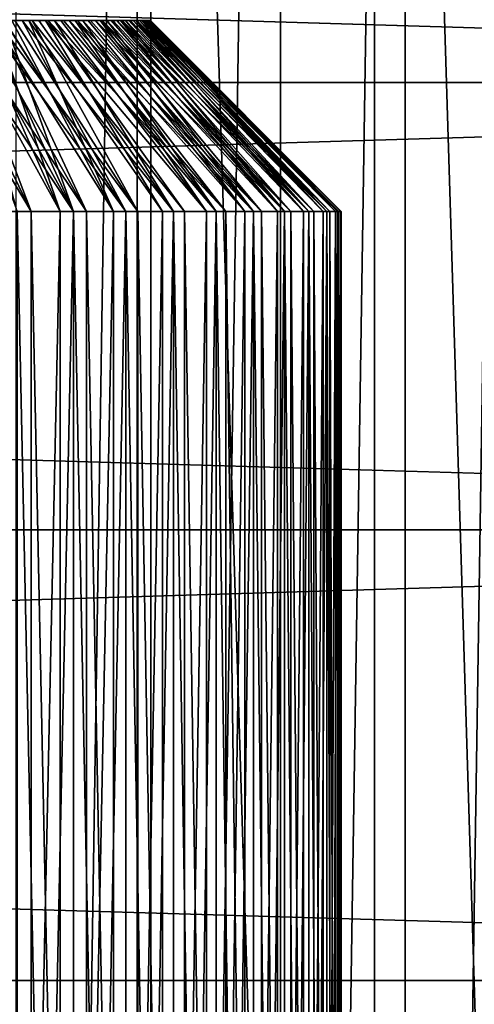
# Model space of a CAD drawing. Header units: millimetres. Extents: x -20 to 891, y -20 to 307.
# Tile 30 of 113: x 13.66 to 14.85, y 1.12 to 3.7. Entities that reach past the tile are written whole.
import ezdxf

# ---------------------------------------------------------------- set-up
doc = ezdxf.new("R2010")
doc.units = ezdxf.units.MM
doc.header["$LTSCALE"] = 41.718519
for name, color, linetype in [('1', 7, 'CONTINUOUS'), ('12', 7, 'CONTINUOUS'), ('27', 7, 'CONTINUOUS'), ('28', 7, 'CONTINUOUS'), ('29', 7, 'CONTINUOUS'), ('32', 7, 'CONTINUOUS'), ('33', 7, 'CONTINUOUS'), ('34', 7, 'CONTINUOUS'), ('4', 7, 'CONTINUOUS'), ('5', 7, 'CONTINUOUS')]:
    doc.layers.add(name, color=color, linetype=linetype)

msp = doc.modelspace()

# ---------------------------------------------------------------- linework, layer by layer
at = {"layer": '1', "linetype": 'Continuous'}
for points in [[(-19.4404, 4.6979), (19.4404, 4.6978), (-19.6846, 3.538), (-19.4404, 4.6979)], [(19.4404, 4.6978), (19.6846, 3.5379), (-19.6846, 3.538), (19.4404, 4.6978)], [(-19.6846, 3.538), (19.6846, 3.5379), (-19.8596, 2.3655), (-19.6846, 3.538)], [(19.6846, 3.5379), (19.8596, 2.3654), (-19.8596, 2.3655), (19.6846, 3.5379)], [(-19.8596, 2.3655), (19.8596, 2.3654), (-19.9649, 1.185), (-19.8596, 2.3655)], [(19.8596, 2.3654), (19.9649, 1.1849), (-19.9649, 1.185), (19.8596, 2.3654)], [(-19.9649, 1.185), (20, 0), (-20, 0), (-19.9649, 1.185)], [(19.9649, 1.1849), (20, 0), (-19.9649, 1.185), (19.9649, 1.1849)]]:
    msp.add_3dface(points, dxfattribs=at)
at = {"layer": '12', "linetype": 'Continuous'}
for points in [[(13.6473, 11.6927, 3), (13.6474, -11.6926, 3), (14.0009, 11.2669, 3), (13.6473, 11.6927, 3)], [(13.6474, -11.6926, 3), (14.001, -11.2668, 3), (14.0009, 11.2669, 3), (13.6474, -11.6926, 3)], [(14.0009, 11.2669, 3), (14.001, -11.2668, 3), (14.3412, 10.8304, 3), (14.0009, 11.2669, 3)], [(14.001, -11.2668, 3), (14.3413, -10.8303, 3), (14.3412, 10.8304, 3), (14.001, -11.2668, 3)], [(14.3412, 10.8304, 3), (14.3413, -10.8303, 3), (14.6679, 10.3837, 3), (14.3412, 10.8304, 3)], [(14.3413, -10.8303, 3), (14.668, -10.3836, 3), (14.6679, 10.3837, 3), (14.3413, -10.8303, 3)], [(14.6679, 10.3837, 3), (14.668, -10.3836, 3), (14.9808, 9.927, 3), (14.6679, 10.3837, 3)], [(14.668, -10.3836, 3), (14.9808, -9.9269, 3), (14.9808, 9.927, 3), (14.668, -10.3836, 3)]]:
    msp.add_3dface(points, dxfattribs=at)
at = {"layer": '27', "linetype": 'Continuous'}
for points in [[(13.6631, 3.7, 12.2485), (13.6168, 3.7, 10.7128), (13.6167, 3.7, 12.2872), (13.6631, 3.7, 12.2485)], [(13.6632, 3.7, 10.7515), (13.6168, 3.7, 10.7128), (13.6631, 3.7, 12.2485), (13.6632, 3.7, 10.7515)], [(13.7071, 3.7, 12.2071), (13.6632, 3.7, 10.7515), (13.6631, 3.7, 12.2485), (13.7071, 3.7, 12.2071)], [(13.7071, 3.7, 10.7929), (13.6632, 3.7, 10.7515), (13.7071, 3.7, 12.2071), (13.7071, 3.7, 10.7929)], [(13.7485, 3.7, 10.8369), (13.7071, 3.7, 10.7929), (13.7485, 3.7, 12.1632), (13.7485, 3.7, 10.8369)], [(13.7485, 3.7, 12.1632), (13.7071, 3.7, 10.7929), (13.7071, 3.7, 12.2071), (13.7485, 3.7, 12.1632)], [(13.7872, 3.7, 10.8833), (13.7485, 3.7, 10.8369), (13.7872, 3.7, 12.1168), (13.7872, 3.7, 10.8833)], [(13.7872, 3.7, 12.1168), (13.7485, 3.7, 10.8369), (13.7485, 3.7, 12.1632), (13.7872, 3.7, 12.1168)], [(13.823, 3.7, 10.9319), (13.7872, 3.7, 10.8833), (13.823, 3.7, 12.0681), (13.823, 3.7, 10.9319)], [(13.823, 3.7, 12.0681), (13.7872, 3.7, 10.8833), (13.7872, 3.7, 12.1168), (13.823, 3.7, 12.0681)], [(13.8558, 3.7, 10.9827), (13.823, 3.7, 10.9319), (13.8558, 3.7, 12.0174), (13.8558, 3.7, 10.9827)], [(13.8558, 3.7, 12.0174), (13.823, 3.7, 10.9319), (13.823, 3.7, 12.0681), (13.8558, 3.7, 12.0174)], [(13.8855, 3.7, 11.0353), (13.8558, 3.7, 10.9827), (13.8855, 3.7, 11.9647), (13.8855, 3.7, 11.0353)], [(13.8855, 3.7, 11.9647), (13.8558, 3.7, 10.9827), (13.8558, 3.7, 12.0174), (13.8855, 3.7, 11.9647)], [(13.9119, 3.7, 11.0895), (13.8855, 3.7, 11.0353), (13.8855, 3.7, 11.9647), (13.9119, 3.7, 11.0895)], [(13.9119, 3.7, 11.9104), (13.9119, 3.7, 11.0895), (13.8855, 3.7, 11.9647), (13.9119, 3.7, 11.9104)], [(13.935, 3.7, 11.1453), (13.9119, 3.7, 11.0895), (13.9119, 3.7, 11.9104), (13.935, 3.7, 11.1453)], [(13.935, 3.7, 11.8546), (13.935, 3.7, 11.1453), (13.9119, 3.7, 11.9104), (13.935, 3.7, 11.8546)], [(13.9547, 3.7, 11.2024), (13.935, 3.7, 11.1453), (13.935, 3.7, 11.8546), (13.9547, 3.7, 11.2024)], [(13.9547, 3.7, 11.7975), (13.9547, 3.7, 11.2024), (13.935, 3.7, 11.8546), (13.9547, 3.7, 11.7975)], [(13.9709, 3.7, 11.2606), (13.9547, 3.7, 11.2024), (13.9547, 3.7, 11.7975), (13.9709, 3.7, 11.2606)], [(13.9709, 3.7, 11.7393), (13.9709, 3.7, 11.2606), (13.9547, 3.7, 11.7975), (13.9709, 3.7, 11.7393)], [(13.9836, 3.7, 11.3197), (13.9709, 3.7, 11.2606), (13.9709, 3.7, 11.7393), (13.9836, 3.7, 11.3197)], [(13.9836, 3.7, 11.6803), (13.9836, 3.7, 11.3197), (13.9709, 3.7, 11.7393), (13.9836, 3.7, 11.6803)], [(13.9927, 3.7, 11.3794), (13.9836, 3.7, 11.3197), (13.9836, 3.7, 11.6803), (13.9927, 3.7, 11.3794)], [(13.9927, 3.7, 11.6206), (13.9927, 3.7, 11.3794), (13.9836, 3.7, 11.6803), (13.9927, 3.7, 11.6206)], [(13.9982, 3.7, 11.4396), (13.9927, 3.7, 11.3794), (13.9982, 3.7, 11.5604), (13.9982, 3.7, 11.4396)], [(13.9982, 3.7, 11.5604), (13.9927, 3.7, 11.3794), (13.9927, 3.7, 11.6206), (13.9982, 3.7, 11.5604)], [(14, 3.7, 11.5), (13.9982, 3.7, 11.4396), (13.9982, 3.7, 11.5604), (14, 3.7, 11.5)]]:
    msp.add_3dface(points, dxfattribs=at)
at = {"layer": '28', "linetype": 'Continuous'}
for points in [[(13.5173, 3.7, 12.3558), (13.4647, 3.7, 12.3855), (13.798, 3.2, 12.7701), (13.5173, 3.7, 12.3558)], [(13.798, 3.2, 12.7701), (13.4647, 3.7, 12.3855), (13.6508, 3.2, 12.8515), (13.798, 3.2, 12.7701)], [(13.5681, 3.7, 12.323), (13.5173, 3.7, 12.3558), (13.798, 3.2, 12.7701), (13.5681, 3.7, 12.323)], [(13.5174, 3.7, 10.6442), (13.5681, 3.7, 10.677), (13.798, 3.2, 10.2299), (13.5174, 3.7, 10.6442)], [(13.6508, 3.2, 10.1485), (13.5174, 3.7, 10.6442), (13.798, 3.2, 10.2299), (13.6508, 3.2, 10.1485)], [(13.5681, 3.7, 10.677), (13.6168, 3.7, 10.7128), (13.798, 3.2, 10.2299), (13.5681, 3.7, 10.677)], [(13.6167, 3.7, 12.2872), (13.5681, 3.7, 12.323), (13.9352, 3.2, 12.6727), (13.6167, 3.7, 12.2872)], [(13.9352, 3.2, 12.6727), (13.5681, 3.7, 12.323), (13.798, 3.2, 12.7701), (13.9352, 3.2, 12.6727)], [(13.6631, 3.7, 12.2485), (13.6167, 3.7, 12.2872), (13.9352, 3.2, 12.6727), (13.6631, 3.7, 12.2485)], [(13.6168, 3.7, 10.7128), (13.6632, 3.7, 10.7515), (13.9352, 3.2, 10.3273), (13.6168, 3.7, 10.7128)], [(13.798, 3.2, 10.2299), (13.6168, 3.7, 10.7128), (13.9352, 3.2, 10.3273), (13.798, 3.2, 10.2299)], [(13.7071, 3.7, 12.2071), (13.6631, 3.7, 12.2485), (14.0607, 3.2, 12.5607), (13.7071, 3.7, 12.2071)], [(14.0607, 3.2, 12.5607), (13.6631, 3.7, 12.2485), (13.9352, 3.2, 12.6727), (14.0607, 3.2, 12.5607)], [(13.6632, 3.7, 10.7515), (13.7071, 3.7, 10.7929), (14.0607, 3.2, 10.4393), (13.6632, 3.7, 10.7515)], [(13.9352, 3.2, 10.3273), (13.6632, 3.7, 10.7515), (14.0607, 3.2, 10.4393), (13.9352, 3.2, 10.3273)], [(13.7071, 3.7, 10.7929), (13.7485, 3.7, 10.8369), (14.0607, 3.2, 10.4393), (13.7071, 3.7, 10.7929)], [(13.7485, 3.7, 12.1632), (13.7071, 3.7, 12.2071), (14.0607, 3.2, 12.5607), (13.7485, 3.7, 12.1632)], [(13.7485, 3.7, 10.8369), (13.7872, 3.7, 10.8833), (14.1727, 3.2, 10.5648), (13.7485, 3.7, 10.8369)], [(14.0607, 3.2, 10.4393), (13.7485, 3.7, 10.8369), (14.1727, 3.2, 10.5648), (14.0607, 3.2, 10.4393)], [(13.7872, 3.7, 12.1168), (13.7485, 3.7, 12.1632), (14.1727, 3.2, 12.4352), (13.7872, 3.7, 12.1168)], [(14.1727, 3.2, 12.4352), (13.7485, 3.7, 12.1632), (14.0607, 3.2, 12.5607), (14.1727, 3.2, 12.4352)], [(13.7872, 3.7, 10.8833), (13.823, 3.7, 10.9319), (14.1727, 3.2, 10.5648), (13.7872, 3.7, 10.8833)], [(13.823, 3.7, 12.0681), (13.7872, 3.7, 12.1168), (14.2701, 3.2, 12.298), (13.823, 3.7, 12.0681)], [(14.2701, 3.2, 12.298), (13.7872, 3.7, 12.1168), (14.1727, 3.2, 12.4352), (14.2701, 3.2, 12.298)], [(13.823, 3.7, 10.9319), (13.8558, 3.7, 10.9827), (14.2701, 3.2, 10.702), (13.823, 3.7, 10.9319)], [(14.1727, 3.2, 10.5648), (13.823, 3.7, 10.9319), (14.2701, 3.2, 10.702), (14.1727, 3.2, 10.5648)], [(13.8558, 3.7, 12.0174), (13.823, 3.7, 12.0681), (14.2701, 3.2, 12.298), (13.8558, 3.7, 12.0174)], [(13.8558, 3.7, 10.9827), (13.8855, 3.7, 11.0353), (14.2701, 3.2, 10.702), (13.8558, 3.7, 10.9827)], [(13.8855, 3.7, 11.9647), (13.8558, 3.7, 12.0174), (14.3515, 3.2, 12.1508), (13.8855, 3.7, 11.9647)], [(14.3515, 3.2, 12.1508), (13.8558, 3.7, 12.0174), (14.2701, 3.2, 12.298), (14.3515, 3.2, 12.1508)], [(13.8855, 3.7, 11.0353), (13.9119, 3.7, 11.0895), (14.3515, 3.2, 10.8492), (13.8855, 3.7, 11.0353)], [(14.2701, 3.2, 10.702), (13.8855, 3.7, 11.0353), (14.3515, 3.2, 10.8492), (14.2701, 3.2, 10.702)], [(13.9119, 3.7, 11.9104), (13.8855, 3.7, 11.9647), (14.3515, 3.2, 12.1508), (13.9119, 3.7, 11.9104)], [(13.9119, 3.7, 11.0895), (13.935, 3.7, 11.1453), (14.3515, 3.2, 10.8492), (13.9119, 3.7, 11.0895)], [(13.935, 3.7, 11.8546), (13.9119, 3.7, 11.9104), (14.4158, 3.2, 11.9954), (13.935, 3.7, 11.8546)], [(14.4158, 3.2, 11.9954), (13.9119, 3.7, 11.9104), (14.3515, 3.2, 12.1508), (14.4158, 3.2, 11.9954)], [(13.935, 3.7, 11.1453), (13.9547, 3.7, 11.2024), (14.4158, 3.2, 11.0046), (13.935, 3.7, 11.1453)], [(14.3515, 3.2, 10.8492), (13.935, 3.7, 11.1453), (14.4158, 3.2, 11.0046), (14.3515, 3.2, 10.8492)], [(13.9547, 3.7, 11.7975), (13.935, 3.7, 11.8546), (14.4158, 3.2, 11.9954), (13.9547, 3.7, 11.7975)], [(13.9547, 3.7, 11.2024), (13.9709, 3.7, 11.2606), (14.4158, 3.2, 11.0046), (13.9547, 3.7, 11.2024)], [(13.9709, 3.7, 11.7393), (13.9547, 3.7, 11.7975), (14.4624, 3.2, 11.8338), (13.9709, 3.7, 11.7393)], [(14.4624, 3.2, 11.8338), (13.9547, 3.7, 11.7975), (14.4158, 3.2, 11.9954), (14.4624, 3.2, 11.8338)], [(13.9709, 3.7, 11.2606), (13.9836, 3.7, 11.3197), (14.4624, 3.2, 11.1662), (13.9709, 3.7, 11.2606)], [(14.4158, 3.2, 11.0046), (13.9709, 3.7, 11.2606), (14.4624, 3.2, 11.1662), (14.4158, 3.2, 11.0046)], [(13.9836, 3.7, 11.6803), (13.9709, 3.7, 11.7393), (14.4624, 3.2, 11.8338), (13.9836, 3.7, 11.6803)], [(13.9836, 3.7, 11.3197), (13.9927, 3.7, 11.3794), (14.4624, 3.2, 11.1662), (13.9836, 3.7, 11.3197)], [(13.9927, 3.7, 11.6206), (13.9836, 3.7, 11.6803), (14.4906, 3.2, 11.6679), (13.9927, 3.7, 11.6206)], [(14.4906, 3.2, 11.6679), (13.9836, 3.7, 11.6803), (14.4624, 3.2, 11.8338), (14.4906, 3.2, 11.6679)], [(13.9927, 3.7, 11.3794), (13.9982, 3.7, 11.4396), (14.4906, 3.2, 11.3321), (13.9927, 3.7, 11.3794)], [(14.4624, 3.2, 11.1662), (13.9927, 3.7, 11.3794), (14.4906, 3.2, 11.3321), (14.4624, 3.2, 11.1662)], [(13.9982, 3.7, 11.5604), (13.9927, 3.7, 11.6206), (14.4906, 3.2, 11.6679), (13.9982, 3.7, 11.5604)], [(13.9982, 3.7, 11.4396), (14, 3.7, 11.5), (14.4906, 3.2, 11.3321), (13.9982, 3.7, 11.4396)], [(14, 3.7, 11.5), (13.9982, 3.7, 11.5604), (14.5, 3.2, 11.5), (14, 3.7, 11.5)], [(14.5, 3.2, 11.5), (13.9982, 3.7, 11.5604), (14.4906, 3.2, 11.6679), (14.5, 3.2, 11.5)], [(14.4906, 3.2, 11.3321), (14, 3.7, 11.5), (14.5, 3.2, 11.5), (14.4906, 3.2, 11.3321)]]:
    msp.add_3dface(points, dxfattribs=at)
at = {"layer": '29', "linetype": 'Continuous'}
for points in [[(13.6508, 3.2, 10.1485), (13.798, 3.2, 10.2299), (13.6508, -3.8, 10.1485), (13.6508, 3.2, 10.1485)], [(13.6508, -3.8, 10.1485), (13.798, 3.2, 10.2299), (13.798, -3.8, 10.2299), (13.6508, -3.8, 10.1485)], [(13.798, 3.2, 12.7701), (13.6508, 3.2, 12.8515), (13.798, -3.8, 12.7701), (13.798, 3.2, 12.7701)], [(13.798, -3.8, 12.7701), (13.6508, 3.2, 12.8515), (13.6508, -3.8, 12.8515), (13.798, -3.8, 12.7701)], [(13.798, 3.2, 10.2299), (13.9352, 3.2, 10.3273), (13.798, -3.8, 10.2299), (13.798, 3.2, 10.2299)], [(13.798, -3.8, 10.2299), (13.9352, 3.2, 10.3273), (13.9352, -3.8, 10.3273), (13.798, -3.8, 10.2299)], [(13.9352, 3.2, 12.6727), (13.798, 3.2, 12.7701), (13.9352, -3.8, 12.6727), (13.9352, 3.2, 12.6727)], [(13.9352, -3.8, 12.6727), (13.798, 3.2, 12.7701), (13.798, -3.8, 12.7701), (13.9352, -3.8, 12.6727)], [(13.9352, 3.2, 10.3273), (14.0607, 3.2, 10.4393), (13.9352, -3.8, 10.3273), (13.9352, 3.2, 10.3273)], [(13.9352, -3.8, 10.3273), (14.0607, 3.2, 10.4393), (14.0607, -3.8, 10.4393), (13.9352, -3.8, 10.3273)], [(14.0607, 3.2, 12.5607), (13.9352, 3.2, 12.6727), (14.0607, -3.8, 12.5607), (14.0607, 3.2, 12.5607)], [(14.0607, -3.8, 12.5607), (13.9352, 3.2, 12.6727), (13.9352, -3.8, 12.6727), (14.0607, -3.8, 12.5607)], [(14.0607, 3.2, 10.4393), (14.1727, 3.2, 10.5648), (14.0607, -3.8, 10.4393), (14.0607, 3.2, 10.4393)], [(14.0607, -3.8, 10.4393), (14.1727, 3.2, 10.5648), (14.1727, -3.8, 10.5648), (14.0607, -3.8, 10.4393)], [(14.1727, 3.2, 12.4352), (14.0607, 3.2, 12.5607), (14.1727, -3.8, 12.4352), (14.1727, 3.2, 12.4352)], [(14.1727, -3.8, 12.4352), (14.0607, 3.2, 12.5607), (14.0607, -3.8, 12.5607), (14.1727, -3.8, 12.4352)], [(14.1727, 3.2, 10.5648), (14.2701, 3.2, 10.702), (14.1727, -3.8, 10.5648), (14.1727, 3.2, 10.5648)], [(14.1727, -3.8, 10.5648), (14.2701, 3.2, 10.702), (14.2701, -3.8, 10.702), (14.1727, -3.8, 10.5648)], [(14.2701, 3.2, 12.298), (14.1727, 3.2, 12.4352), (14.2701, -3.8, 12.298), (14.2701, 3.2, 12.298)], [(14.2701, -3.8, 12.298), (14.1727, 3.2, 12.4352), (14.1727, -3.8, 12.4352), (14.2701, -3.8, 12.298)], [(14.2701, 3.2, 10.702), (14.3515, 3.2, 10.8492), (14.2701, -3.8, 10.702), (14.2701, 3.2, 10.702)], [(14.2701, -3.8, 10.702), (14.3515, 3.2, 10.8492), (14.3515, -3.8, 10.8492), (14.2701, -3.8, 10.702)], [(14.3515, 3.2, 12.1508), (14.2701, 3.2, 12.298), (14.3515, -3.8, 12.1508), (14.3515, 3.2, 12.1508)], [(14.3515, -3.8, 12.1508), (14.2701, 3.2, 12.298), (14.2701, -3.8, 12.298), (14.3515, -3.8, 12.1508)], [(14.3515, 3.2, 10.8492), (14.4158, 3.2, 11.0046), (14.3515, -3.8, 10.8492), (14.3515, 3.2, 10.8492)], [(14.3515, -3.8, 10.8492), (14.4158, 3.2, 11.0046), (14.4158, -3.8, 11.0046), (14.3515, -3.8, 10.8492)], [(14.4158, 3.2, 11.9954), (14.3515, 3.2, 12.1508), (14.4158, -3.8, 11.9954), (14.4158, 3.2, 11.9954)], [(14.4158, -3.8, 11.9954), (14.3515, 3.2, 12.1508), (14.3515, -3.8, 12.1508), (14.4158, -3.8, 11.9954)], [(14.4158, 3.2, 11.0046), (14.4624, 3.2, 11.1662), (14.4158, -3.8, 11.0046), (14.4158, 3.2, 11.0046)], [(14.4158, -3.8, 11.0046), (14.4624, 3.2, 11.1662), (14.4624, -3.8, 11.1662), (14.4158, -3.8, 11.0046)], [(14.4624, 3.2, 11.8338), (14.4158, 3.2, 11.9954), (14.4624, -3.8, 11.8338), (14.4624, 3.2, 11.8338)], [(14.4624, -3.8, 11.8338), (14.4158, 3.2, 11.9954), (14.4158, -3.8, 11.9954), (14.4624, -3.8, 11.8338)], [(14.4624, 3.2, 11.1662), (14.4906, 3.2, 11.3321), (14.4624, -3.8, 11.1662), (14.4624, 3.2, 11.1662)], [(14.4624, -3.8, 11.1662), (14.4906, 3.2, 11.3321), (14.4906, -3.8, 11.3321), (14.4624, -3.8, 11.1662)], [(14.4906, 3.2, 11.6679), (14.4624, 3.2, 11.8338), (14.4906, -3.8, 11.6679), (14.4906, 3.2, 11.6679)], [(14.4906, -3.8, 11.6679), (14.4624, 3.2, 11.8338), (14.4624, -3.8, 11.8338), (14.4906, -3.8, 11.6679)], [(14.4906, 3.2, 11.3321), (14.5, 3.2, 11.5), (14.4906, -3.8, 11.3321), (14.4906, 3.2, 11.3321)], [(14.5, 3.2, 11.5), (14.4906, 3.2, 11.6679), (14.5, -3.8, 11.5), (14.5, 3.2, 11.5)], [(14.4906, -3.8, 11.3321), (14.5, 3.2, 11.5), (14.5, -3.8, 11.5), (14.4906, -3.8, 11.3321)], [(14.5, -3.8, 11.5), (14.4906, 3.2, 11.6679), (14.4906, -3.8, 11.6679), (14.5, -3.8, 11.5)]]:
    msp.add_3dface(points, dxfattribs=at)
at = {"layer": '32', "linetype": 'Continuous'}
for points in [[(13.9894, 3.7, 51.645), (13.9964, 3.7, 51.585), (12.0003, 3.7, 51.4754), (13.9894, 3.7, 51.645)], [(12.0003, 3.7, 51.4754), (13.9964, 3.7, 51.585), (12.0036, 3.7, 51.415), (12.0003, 3.7, 51.4754)], [(13.9789, 3.7, 51.7045), (13.9894, 3.7, 51.645), (12.0003, 3.7, 51.4754), (13.9789, 3.7, 51.7045)], [(12.0006, 3.7, 51.5358), (13.9789, 3.7, 51.7045), (12.0003, 3.7, 51.4754), (12.0006, 3.7, 51.5358)], [(13.9647, 3.7, 51.7632), (13.9789, 3.7, 51.7045), (12.0006, 3.7, 51.5358), (13.9647, 3.7, 51.7632)], [(12.0046, 3.7, 51.5961), (13.9647, 3.7, 51.7632), (12.0006, 3.7, 51.5358), (12.0046, 3.7, 51.5961)], [(13.9964, 3.7, 51.585), (13.9997, 3.7, 51.5246), (12.0036, 3.7, 51.415), (13.9964, 3.7, 51.585)], [(12.0036, 3.7, 51.415), (13.9997, 3.7, 51.5246), (12.0106, 3.7, 51.355), (12.0036, 3.7, 51.415)], [(13.9471, 3.7, 51.821), (13.9647, 3.7, 51.7632), (12.0046, 3.7, 51.5961), (13.9471, 3.7, 51.821)], [(12.0122, 3.7, 51.656), (13.9471, 3.7, 51.821), (12.0046, 3.7, 51.5961), (12.0122, 3.7, 51.656)], [(12.0106, 3.7, 51.355), (13.9997, 3.7, 51.5246), (12.0211, 3.7, 51.2955), (12.0106, 3.7, 51.355)], [(13.926, 3.7, 51.8776), (13.9471, 3.7, 51.821), (12.0122, 3.7, 51.656), (13.926, 3.7, 51.8776)], [(12.0235, 3.7, 51.7154), (13.926, 3.7, 51.8776), (12.0122, 3.7, 51.656), (12.0235, 3.7, 51.7154)], [(13.9997, 3.7, 51.5246), (13.9994, 3.7, 51.4642), (12.0211, 3.7, 51.2955), (13.9997, 3.7, 51.5246)], [(12.0211, 3.7, 51.2955), (13.9994, 3.7, 51.4642), (12.0353, 3.7, 51.2368), (12.0211, 3.7, 51.2955)], [(13.9015, 3.7, 51.9328), (13.926, 3.7, 51.8776), (12.0235, 3.7, 51.7154), (13.9015, 3.7, 51.9328)], [(12.0382, 3.7, 51.7739), (13.9015, 3.7, 51.9328), (12.0235, 3.7, 51.7154), (12.0382, 3.7, 51.7739)], [(13.9994, 3.7, 51.4642), (13.9954, 3.7, 51.4039), (12.0353, 3.7, 51.2368), (13.9994, 3.7, 51.4642)], [(12.0353, 3.7, 51.2368), (13.9954, 3.7, 51.4039), (12.0529, 3.7, 51.179), (12.0353, 3.7, 51.2368)], [(13.8737, 3.7, 51.9864), (13.9015, 3.7, 51.9328), (12.0382, 3.7, 51.7739), (13.8737, 3.7, 51.9864)], [(12.0565, 3.7, 51.8315), (13.8737, 3.7, 51.9864), (12.0382, 3.7, 51.7739), (12.0565, 3.7, 51.8315)], [(13.9954, 3.7, 51.4039), (13.9878, 3.7, 51.344), (12.0529, 3.7, 51.179), (13.9954, 3.7, 51.4039)], [(12.0529, 3.7, 51.179), (13.9878, 3.7, 51.344), (12.074, 3.7, 51.1224), (12.0529, 3.7, 51.179)], [(13.8428, 3.7, 52.0383), (13.8737, 3.7, 51.9864), (12.0565, 3.7, 51.8315), (13.8428, 3.7, 52.0383)], [(12.0783, 3.7, 51.8878), (13.8428, 3.7, 52.0383), (12.0565, 3.7, 51.8315), (12.0783, 3.7, 51.8878)], [(13.9878, 3.7, 51.344), (13.9765, 3.7, 51.2846), (12.074, 3.7, 51.1224), (13.9878, 3.7, 51.344)], [(12.074, 3.7, 51.1224), (13.9765, 3.7, 51.2846), (12.0985, 3.7, 51.0672), (12.074, 3.7, 51.1224)], [(12.1034, 3.7, 51.9427), (13.8428, 3.7, 52.0383), (12.0783, 3.7, 51.8878), (12.1034, 3.7, 51.9427)], [(13.9765, 3.7, 51.2846), (13.9618, 3.7, 51.2261), (12.0985, 3.7, 51.0672), (13.9765, 3.7, 51.2846)], [(12.0985, 3.7, 51.0672), (13.9618, 3.7, 51.2261), (12.1263, 3.7, 51.0136), (12.0985, 3.7, 51.0672)], [(13.8087, 3.7, 52.0882), (13.8428, 3.7, 52.0383), (12.1034, 3.7, 51.9427), (13.8087, 3.7, 52.0882)], [(12.1317, 3.7, 51.9961), (13.8087, 3.7, 52.0882), (12.1034, 3.7, 51.9427), (12.1317, 3.7, 51.9961)], [(13.9618, 3.7, 51.2261), (13.9435, 3.7, 51.1685), (12.1263, 3.7, 51.0136), (13.9618, 3.7, 51.2261)], [(12.1263, 3.7, 51.0136), (13.9435, 3.7, 51.1685), (12.1572, 3.7, 50.9617), (12.1263, 3.7, 51.0136)], [(13.7717, 3.7, 52.136), (13.8087, 3.7, 52.0882), (12.1317, 3.7, 51.9961), (13.7717, 3.7, 52.136)], [(12.1632, 3.7, 52.0476), (13.7717, 3.7, 52.136), (12.1317, 3.7, 51.9961), (12.1632, 3.7, 52.0476)], [(13.9217, 3.7, 51.1122), (13.8966, 3.7, 51.0573), (12.1572, 3.7, 50.9617), (13.9217, 3.7, 51.1122)], [(12.1572, 3.7, 50.9617), (13.8966, 3.7, 51.0573), (12.1913, 3.7, 50.9118), (12.1572, 3.7, 50.9617)], [(13.9435, 3.7, 51.1685), (13.9217, 3.7, 51.1122), (12.1572, 3.7, 50.9617), (13.9435, 3.7, 51.1685)], [(13.7319, 3.7, 52.1814), (13.7717, 3.7, 52.136), (12.1632, 3.7, 52.0476), (13.7319, 3.7, 52.1814)], [(12.1978, 3.7, 52.0971), (13.7319, 3.7, 52.1814), (12.1632, 3.7, 52.0476), (12.1978, 3.7, 52.0971)], [(13.8966, 3.7, 51.0573), (13.8683, 3.7, 51.0039), (12.1913, 3.7, 50.9118), (13.8966, 3.7, 51.0573)], [(12.1913, 3.7, 50.9118), (13.8683, 3.7, 51.0039), (12.2283, 3.7, 50.864), (12.1913, 3.7, 50.9118)], [(13.6894, 3.7, 52.2244), (13.7319, 3.7, 52.1814), (12.1978, 3.7, 52.0971), (13.6894, 3.7, 52.2244)], [(12.2353, 3.7, 52.1444), (13.6894, 3.7, 52.2244), (12.1978, 3.7, 52.0971), (12.2353, 3.7, 52.1444)], [(13.8683, 3.7, 51.0039), (13.8368, 3.7, 50.9524), (12.2283, 3.7, 50.864), (13.8683, 3.7, 51.0039)], [(12.2283, 3.7, 50.864), (13.8368, 3.7, 50.9524), (12.2681, 3.7, 50.8186), (12.2283, 3.7, 50.864)], [(13.6444, 3.7, 52.2647), (13.6894, 3.7, 52.2244), (12.2353, 3.7, 52.1444), (13.6444, 3.7, 52.2647)], [(13.8368, 3.7, 50.9524), (13.8022, 3.7, 50.9029), (12.2681, 3.7, 50.8186), (13.8368, 3.7, 50.9524)], [(12.2681, 3.7, 50.8186), (13.8022, 3.7, 50.9029), (12.3106, 3.7, 50.7756), (12.2681, 3.7, 50.8186)], [(13.8022, 3.7, 50.9029), (13.7647, 3.7, 50.8556), (12.3106, 3.7, 50.7756), (13.8022, 3.7, 50.9029)], [(12.3106, 3.7, 50.7756), (13.7647, 3.7, 50.8556), (12.3556, 3.7, 50.7353), (12.3106, 3.7, 50.7756)], [(13.7647, 3.7, 50.8556), (13.7244, 3.7, 50.8106), (12.3556, 3.7, 50.7353), (13.7647, 3.7, 50.8556)], [(12.3556, 3.7, 50.7353), (13.7244, 3.7, 50.8106), (12.4029, 3.7, 50.6978), (12.3556, 3.7, 50.7353)], [(13.7244, 3.7, 50.8106), (13.6814, 3.7, 50.7681), (12.4029, 3.7, 50.6978), (13.7244, 3.7, 50.8106)], [(12.4029, 3.7, 50.6978), (13.6814, 3.7, 50.7681), (12.4524, 3.7, 50.6632), (12.4029, 3.7, 50.6978)], [(13.6814, 3.7, 50.7681), (13.636, 3.7, 50.7283), (12.4524, 3.7, 50.6632), (13.6814, 3.7, 50.7681)]]:
    msp.add_3dface(points, dxfattribs=at)
at = {"layer": '33', "linetype": 'Continuous'}
for points in [[(13.4427, 3.7, 52.3966), (13.3878, 3.7, 52.4217), (13.6872, 3.2, 52.8333), (13.4427, 3.7, 52.3966)], [(13.6872, 3.2, 52.8333), (13.3878, 3.7, 52.4217), (13.5336, 3.2, 52.9019), (13.6872, 3.2, 52.8333)], [(13.4961, 3.7, 52.3683), (13.4427, 3.7, 52.3966), (13.6872, 3.2, 52.8333), (13.4961, 3.7, 52.3683)], [(13.4864, 3.7, 50.6263), (13.5383, 3.7, 50.6572), (13.7633, 3.2, 50.2087), (13.4864, 3.7, 50.6263)], [(13.6139, 3.2, 50.1314), (13.4864, 3.7, 50.6263), (13.7633, 3.2, 50.2087), (13.6139, 3.2, 50.1314)], [(13.5476, 3.7, 52.3368), (13.4961, 3.7, 52.3683), (13.8322, 3.2, 52.748), (13.5476, 3.7, 52.3368)], [(13.8322, 3.2, 52.748), (13.4961, 3.7, 52.3683), (13.6872, 3.2, 52.8333), (13.8322, 3.2, 52.748)], [(13.5383, 3.7, 50.6572), (13.5882, 3.7, 50.6913), (13.7633, 3.2, 50.2087), (13.5383, 3.7, 50.6572)], [(13.5971, 3.7, 52.3022), (13.5476, 3.7, 52.3368), (13.8322, 3.2, 52.748), (13.5971, 3.7, 52.3022)], [(13.5882, 3.7, 50.6913), (13.636, 3.7, 50.7283), (13.9031, 3.2, 50.3023), (13.5882, 3.7, 50.6913)], [(13.7633, 3.2, 50.2087), (13.5882, 3.7, 50.6913), (13.9031, 3.2, 50.3023), (13.7633, 3.2, 50.2087)], [(13.6444, 3.7, 52.2647), (13.5971, 3.7, 52.3022), (13.9667, 3.2, 52.647), (13.6444, 3.7, 52.2647)], [(13.9667, 3.2, 52.647), (13.5971, 3.7, 52.3022), (13.8322, 3.2, 52.748), (13.9667, 3.2, 52.647)], [(13.636, 3.7, 50.7283), (13.6814, 3.7, 50.7681), (13.9031, 3.2, 50.3023), (13.636, 3.7, 50.7283)], [(13.6894, 3.7, 52.2244), (13.6444, 3.7, 52.2647), (13.9667, 3.2, 52.647), (13.6894, 3.7, 52.2244)], [(13.6814, 3.7, 50.7681), (13.7244, 3.7, 50.8106), (14.0315, 3.2, 50.411), (13.6814, 3.7, 50.7681)], [(13.9031, 3.2, 50.3023), (13.6814, 3.7, 50.7681), (14.0315, 3.2, 50.411), (13.9031, 3.2, 50.3023)], [(13.7319, 3.7, 52.1814), (13.6894, 3.7, 52.2244), (14.089, 3.2, 52.5315), (13.7319, 3.7, 52.1814)], [(14.089, 3.2, 52.5315), (13.6894, 3.7, 52.2244), (13.9667, 3.2, 52.647), (14.089, 3.2, 52.5315)], [(13.7244, 3.7, 50.8106), (13.7647, 3.7, 50.8556), (14.147, 3.2, 50.5333), (13.7244, 3.7, 50.8106)], [(14.0315, 3.2, 50.411), (13.7244, 3.7, 50.8106), (14.147, 3.2, 50.5333), (14.0315, 3.2, 50.411)], [(13.7717, 3.7, 52.136), (13.7319, 3.7, 52.1814), (14.1977, 3.2, 52.4031), (13.7717, 3.7, 52.136)], [(14.1977, 3.2, 52.4031), (13.7319, 3.7, 52.1814), (14.089, 3.2, 52.5315), (14.1977, 3.2, 52.4031)], [(13.7647, 3.7, 50.8556), (13.8022, 3.7, 50.9029), (14.147, 3.2, 50.5333), (13.7647, 3.7, 50.8556)], [(13.8087, 3.7, 52.0882), (13.7717, 3.7, 52.136), (14.1977, 3.2, 52.4031), (13.8087, 3.7, 52.0882)], [(13.8022, 3.7, 50.9029), (13.8368, 3.7, 50.9524), (14.248, 3.2, 50.6678), (13.8022, 3.7, 50.9029)], [(14.147, 3.2, 50.5333), (13.8022, 3.7, 50.9029), (14.248, 3.2, 50.6678), (14.147, 3.2, 50.5333)], [(13.8428, 3.7, 52.0383), (13.8087, 3.7, 52.0882), (14.2913, 3.2, 52.2633), (13.8428, 3.7, 52.0383)], [(14.2913, 3.2, 52.2633), (13.8087, 3.7, 52.0882), (14.1977, 3.2, 52.4031), (14.2913, 3.2, 52.2633)], [(13.8368, 3.7, 50.9524), (13.8683, 3.7, 51.0039), (14.248, 3.2, 50.6678), (13.8368, 3.7, 50.9524)], [(13.8737, 3.7, 51.9864), (13.8428, 3.7, 52.0383), (14.2913, 3.2, 52.2633), (13.8737, 3.7, 51.9864)], [(13.8683, 3.7, 51.0039), (13.8966, 3.7, 51.0573), (14.3333, 3.2, 50.8128), (13.8683, 3.7, 51.0039)], [(14.248, 3.2, 50.6678), (13.8683, 3.7, 51.0039), (14.3333, 3.2, 50.8128), (14.248, 3.2, 50.6678)], [(13.9015, 3.7, 51.9328), (13.8737, 3.7, 51.9864), (14.3686, 3.2, 52.1139), (13.9015, 3.7, 51.9328)], [(14.3686, 3.2, 52.1139), (13.8737, 3.7, 51.9864), (14.2913, 3.2, 52.2633), (14.3686, 3.2, 52.1139)], [(13.8966, 3.7, 51.0573), (13.9217, 3.7, 51.1122), (14.3333, 3.2, 50.8128), (13.8966, 3.7, 51.0573)], [(13.926, 3.7, 51.8776), (13.9015, 3.7, 51.9328), (14.3686, 3.2, 52.1139), (13.926, 3.7, 51.8776)], [(13.9217, 3.7, 51.1122), (13.9435, 3.7, 51.1685), (14.4019, 3.2, 50.9664), (13.9217, 3.7, 51.1122)], [(14.3333, 3.2, 50.8128), (13.9217, 3.7, 51.1122), (14.4019, 3.2, 50.9664), (14.3333, 3.2, 50.8128)], [(13.9471, 3.7, 51.821), (13.926, 3.7, 51.8776), (14.4287, 3.2, 51.9569), (13.9471, 3.7, 51.821)], [(14.4287, 3.2, 51.9569), (13.926, 3.7, 51.8776), (14.3686, 3.2, 52.1139), (14.4287, 3.2, 51.9569)], [(13.9435, 3.7, 51.1685), (13.9618, 3.7, 51.2261), (14.4019, 3.2, 50.9664), (13.9435, 3.7, 51.1685)], [(13.9647, 3.7, 51.7632), (13.9471, 3.7, 51.821), (14.4287, 3.2, 51.9569), (13.9647, 3.7, 51.7632)], [(13.9618, 3.7, 51.2261), (13.9765, 3.7, 51.2846), (14.4528, 3.2, 51.1267), (13.9618, 3.7, 51.2261)], [(14.4019, 3.2, 50.9664), (13.9618, 3.7, 51.2261), (14.4528, 3.2, 51.1267), (14.4019, 3.2, 50.9664)], [(13.9789, 3.7, 51.7045), (13.9647, 3.7, 51.7632), (14.4709, 3.2, 51.794), (13.9789, 3.7, 51.7045)], [(14.4709, 3.2, 51.794), (13.9647, 3.7, 51.7632), (14.4287, 3.2, 51.9569), (14.4709, 3.2, 51.794)], [(13.9765, 3.7, 51.2846), (13.9878, 3.7, 51.344), (14.4528, 3.2, 51.1267), (13.9765, 3.7, 51.2846)], [(13.9894, 3.7, 51.645), (13.9789, 3.7, 51.7045), (14.4709, 3.2, 51.794), (13.9894, 3.7, 51.645)], [(13.9878, 3.7, 51.344), (13.9954, 3.7, 51.4039), (14.4855, 3.2, 51.2917), (13.9878, 3.7, 51.344)], [(14.4528, 3.2, 51.1267), (13.9878, 3.7, 51.344), (14.4855, 3.2, 51.2917), (14.4528, 3.2, 51.1267)], [(13.9964, 3.7, 51.585), (13.9894, 3.7, 51.645), (14.4946, 3.2, 51.6275), (13.9964, 3.7, 51.585)], [(14.4946, 3.2, 51.6275), (13.9894, 3.7, 51.645), (14.4709, 3.2, 51.794), (14.4946, 3.2, 51.6275)], [(13.9954, 3.7, 51.4039), (13.9994, 3.7, 51.4642), (14.4855, 3.2, 51.2917), (13.9954, 3.7, 51.4039)], [(13.9997, 3.7, 51.5246), (13.9964, 3.7, 51.585), (14.4994, 3.2, 51.4593), (13.9997, 3.7, 51.5246)], [(14.4994, 3.2, 51.4593), (13.9964, 3.7, 51.585), (14.4946, 3.2, 51.6275), (14.4994, 3.2, 51.4593)], [(13.9994, 3.7, 51.4642), (13.9997, 3.7, 51.5246), (14.4994, 3.2, 51.4593), (13.9994, 3.7, 51.4642)], [(14.4855, 3.2, 51.2917), (13.9994, 3.7, 51.4642), (14.4994, 3.2, 51.4593), (14.4855, 3.2, 51.2917)]]:
    msp.add_3dface(points, dxfattribs=at)
at = {"layer": '34', "linetype": 'Continuous'}
for points in [[(13.6872, 3.2, 52.8333), (13.5336, 3.2, 52.9019), (13.6872, -3.8, 52.8333), (13.6872, 3.2, 52.8333)], [(13.6872, -3.8, 52.8333), (13.5336, 3.2, 52.9019), (13.5336, -3.8, 52.9019), (13.6872, -3.8, 52.8333)], [(13.6139, 3.2, 50.1314), (13.7633, 3.2, 50.2087), (13.6139, -3.8, 50.1314), (13.6139, 3.2, 50.1314)], [(13.6139, -3.8, 50.1314), (13.7633, 3.2, 50.2087), (13.7633, -3.8, 50.2087), (13.6139, -3.8, 50.1314)], [(13.8322, 3.2, 52.748), (13.6872, 3.2, 52.8333), (13.8322, -3.8, 52.748), (13.8322, 3.2, 52.748)], [(13.8322, -3.8, 52.748), (13.6872, 3.2, 52.8333), (13.6872, -3.8, 52.8333), (13.8322, -3.8, 52.748)], [(13.7633, 3.2, 50.2087), (13.9031, 3.2, 50.3023), (13.7633, -3.8, 50.2087), (13.7633, 3.2, 50.2087)], [(13.7633, -3.8, 50.2087), (13.9031, 3.2, 50.3023), (13.9031, -3.8, 50.3023), (13.7633, -3.8, 50.2087)], [(13.9667, 3.2, 52.647), (13.8322, 3.2, 52.748), (13.9667, -3.8, 52.647), (13.9667, 3.2, 52.647)], [(13.9667, -3.8, 52.647), (13.8322, 3.2, 52.748), (13.8322, -3.8, 52.748), (13.9667, -3.8, 52.647)], [(13.9031, 3.2, 50.3023), (14.0315, 3.2, 50.411), (13.9031, -3.8, 50.3023), (13.9031, 3.2, 50.3023)], [(13.9031, -3.8, 50.3023), (14.0315, 3.2, 50.411), (14.0315, -3.8, 50.411), (13.9031, -3.8, 50.3023)], [(14.089, 3.2, 52.5315), (13.9667, 3.2, 52.647), (14.089, -3.8, 52.5315), (14.089, 3.2, 52.5315)], [(14.089, -3.8, 52.5315), (13.9667, 3.2, 52.647), (13.9667, -3.8, 52.647), (14.089, -3.8, 52.5315)], [(14.0315, 3.2, 50.411), (14.147, 3.2, 50.5333), (14.0315, -3.8, 50.411), (14.0315, 3.2, 50.411)], [(14.0315, -3.8, 50.411), (14.147, 3.2, 50.5333), (14.147, -3.8, 50.5333), (14.0315, -3.8, 50.411)], [(14.1977, 3.2, 52.4031), (14.089, 3.2, 52.5315), (14.1977, -3.8, 52.4031), (14.1977, 3.2, 52.4031)], [(14.1977, -3.8, 52.4031), (14.089, 3.2, 52.5315), (14.089, -3.8, 52.5315), (14.1977, -3.8, 52.4031)], [(14.147, 3.2, 50.5333), (14.248, 3.2, 50.6678), (14.147, -3.8, 50.5333), (14.147, 3.2, 50.5333)], [(14.147, -3.8, 50.5333), (14.248, 3.2, 50.6678), (14.248, -3.8, 50.6678), (14.147, -3.8, 50.5333)], [(14.2913, 3.2, 52.2633), (14.1977, 3.2, 52.4031), (14.2913, -3.8, 52.2633), (14.2913, 3.2, 52.2633)], [(14.2913, -3.8, 52.2633), (14.1977, 3.2, 52.4031), (14.1977, -3.8, 52.4031), (14.2913, -3.8, 52.2633)], [(14.248, 3.2, 50.6678), (14.3333, 3.2, 50.8128), (14.248, -3.8, 50.6678), (14.248, 3.2, 50.6678)], [(14.248, -3.8, 50.6678), (14.3333, 3.2, 50.8128), (14.3333, -3.8, 50.8128), (14.248, -3.8, 50.6678)], [(14.3686, 3.2, 52.1139), (14.2913, 3.2, 52.2633), (14.3686, -3.8, 52.1139), (14.3686, 3.2, 52.1139)], [(14.3686, -3.8, 52.1139), (14.2913, 3.2, 52.2633), (14.2913, -3.8, 52.2633), (14.3686, -3.8, 52.1139)], [(14.3333, 3.2, 50.8128), (14.4019, 3.2, 50.9664), (14.3333, -3.8, 50.8128), (14.3333, 3.2, 50.8128)], [(14.3333, -3.8, 50.8128), (14.4019, 3.2, 50.9664), (14.4019, -3.8, 50.9664), (14.3333, -3.8, 50.8128)], [(14.4287, 3.2, 51.9569), (14.3686, 3.2, 52.1139), (14.4287, -3.8, 51.9569), (14.4287, 3.2, 51.9569)], [(14.4287, -3.8, 51.9569), (14.3686, 3.2, 52.1139), (14.3686, -3.8, 52.1139), (14.4287, -3.8, 51.9569)], [(14.4019, 3.2, 50.9664), (14.4528, 3.2, 51.1267), (14.4019, -3.8, 50.9664), (14.4019, 3.2, 50.9664)], [(14.4019, -3.8, 50.9664), (14.4528, 3.2, 51.1267), (14.4528, -3.8, 51.1267), (14.4019, -3.8, 50.9664)], [(14.4709, 3.2, 51.794), (14.4287, 3.2, 51.9569), (14.4709, -3.8, 51.794), (14.4709, 3.2, 51.794)], [(14.4709, -3.8, 51.794), (14.4287, 3.2, 51.9569), (14.4287, -3.8, 51.9569), (14.4709, -3.8, 51.794)], [(14.4528, 3.2, 51.1267), (14.4855, 3.2, 51.2917), (14.4528, -3.8, 51.1267), (14.4528, 3.2, 51.1267)], [(14.4528, -3.8, 51.1267), (14.4855, 3.2, 51.2917), (14.4855, -3.8, 51.2917), (14.4528, -3.8, 51.1267)], [(14.4946, 3.2, 51.6275), (14.4709, 3.2, 51.794), (14.4946, -3.8, 51.6275), (14.4946, 3.2, 51.6275)], [(14.4946, -3.8, 51.6275), (14.4709, 3.2, 51.794), (14.4709, -3.8, 51.794), (14.4946, -3.8, 51.6275)], [(14.4855, 3.2, 51.2917), (14.4994, 3.2, 51.4593), (14.4855, -3.8, 51.2917), (14.4855, 3.2, 51.2917)], [(14.4855, -3.8, 51.2917), (14.4994, 3.2, 51.4593), (14.4994, -3.8, 51.4593), (14.4855, -3.8, 51.2917)], [(14.4994, 3.2, 51.4593), (14.4946, 3.2, 51.6275), (14.4994, -3.8, 51.4593), (14.4994, 3.2, 51.4593)], [(14.4994, -3.8, 51.4593), (14.4946, 3.2, 51.6275), (14.4946, -3.8, 51.6275), (14.4994, -3.8, 51.4593)]]:
    msp.add_3dface(points, dxfattribs=at)
at = {"layer": '4', "linetype": 'Continuous'}
for points in [[(19.6846, 3.538, 65), (-19.4404, 4.6978, 65), (-19.6846, 3.5379, 65), (19.6846, 3.538, 65)], [(19.6846, 3.538, 65), (19.4404, 4.6979, 65), (-19.4404, 4.6978, 65), (19.6846, 3.538, 65)], [(19.8596, 2.3655, 65), (-19.6846, 3.5379, 65), (-19.8596, 2.3654, 65), (19.8596, 2.3655, 65)], [(19.8596, 2.3655, 65), (19.6846, 3.538, 65), (-19.6846, 3.5379, 65), (19.8596, 2.3655, 65)], [(19.9649, 1.185, 65), (-19.8596, 2.3654, 65), (-19.9649, 1.1849, 65), (19.9649, 1.185, 65)], [(19.9649, 1.185, 65), (19.8596, 2.3655, 65), (-19.8596, 2.3654, 65), (19.9649, 1.185, 65)], [(20, 0, 65), (19.9649, 1.185, 65), (-20, 0, 65), (20, 0, 65)], [(19.9649, 1.185, 65), (-19.9649, 1.1849, 65), (-20, 0, 65), (19.9649, 1.185, 65)]]:
    msp.add_3dface(points, dxfattribs=at)
at = {"layer": '5', "linetype": 'Continuous'}
for points in [[(13.9653, -10.5461), (13.2897, -11.3857), (13.2898, 11.3856), (13.9653, -10.5461)], [(13.9654, 10.5459), (13.9653, -10.5461), (13.2898, 11.3856), (13.9654, 10.5459)], [(14.5881, -9.6663), (13.9653, -10.5461), (13.9654, 10.5459), (14.5881, -9.6663)], [(14.5881, 9.6662), (14.5881, -9.6663), (13.9654, 10.5459), (14.5881, 9.6662)], [(15.1555, -8.7499), (14.5881, -9.6663), (14.5881, 9.6662), (15.1555, -8.7499)], [(15.1555, 8.7498), (15.1555, -8.7499), (14.5881, 9.6662), (15.1555, 8.7498)]]:
    msp.add_3dface(points, dxfattribs=at)

doc.saveas('drawing.dxf')
